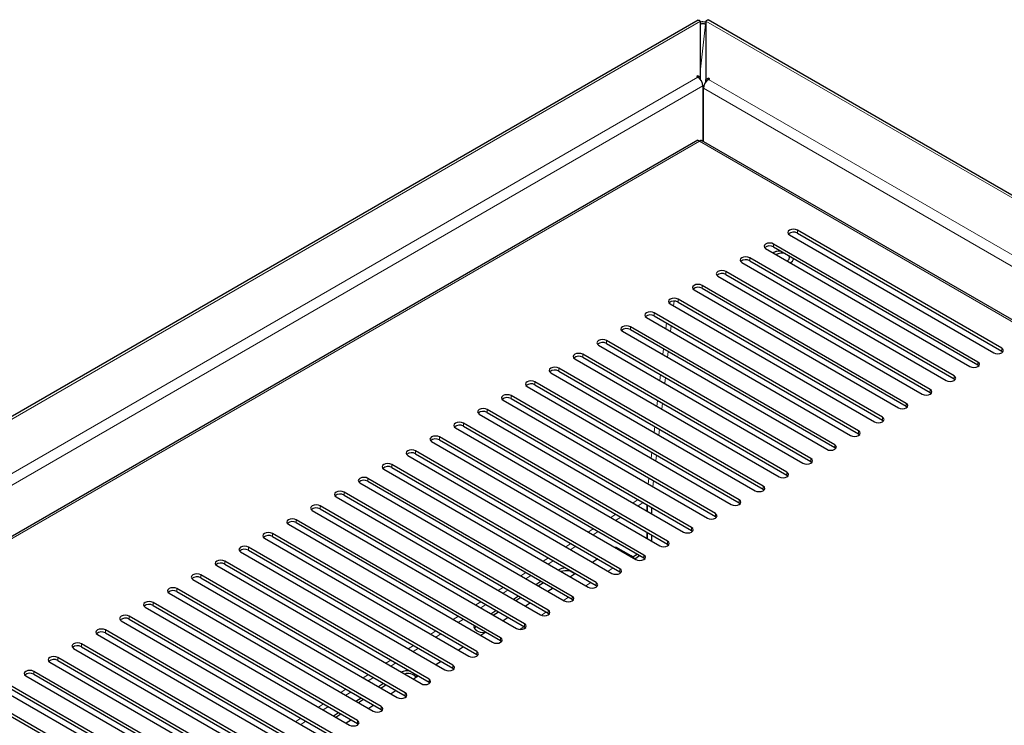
# Model space of a CAD drawing. Header units: millimetres. Extents: x 1 to 419, y 2 to 295.
# Tile 19 of 59: x 96 to 140, y 106 to 137. Entities that reach past the tile are written whole.
import ezdxf

# ---------------------------------------------------------------- set-up
doc = ezdxf.new("R2010")
doc.units = ezdxf.units.MM

msp = doc.modelspace()

# ---------------------------------------------------------------- linework, layer by layer
at = {"color": 7, "linetype": 'Continuous', "lineweight": 25}
for p, q in [((126.0355, 136.919), (78.5021, 109.4786)), ((126.1389, 134.3886), (126.1389, 136.8705)), ((126.3844, 136.8801), (126.3844, 134.286)), ((176.0959, 108.2905), (126.4847, 136.9305)), ((126.0258, 134.4539), (125.9692, 134.4213)), ((125.9692, 134.4213), (126.0258, 134.3886)), ((126.1389, 134.3886), (126.0258, 134.4539)), ((126.0258, 134.3886), (126.0258, 134.4539)), ((126.1389, 134.2883), (126.1389, 134.3886)), ((126.4975, 134.3513), (126.3844, 134.286)), ((126.5541, 134.3186), (126.4975, 134.3513)), ((126.4975, 134.286), (126.4975, 134.3513)), ((126.252, 133.9967), (126.252, 131.5402)), ((126.3844, 134.1857), (126.3844, 134.286)), ((126.4975, 134.286), (126.5541, 134.3186)), ((126.2713, 131.5291), (126.2713, 133.8941)), ((126.0287, 131.5896), (81.8468, 106.084)), ((169.1441, 106.7792), (126.186, 131.5784)), ((130.0998, 127.386), (139.1791, 122.1446)), ((139.5326, 122.3487), (130.4534, 127.5901)), ((130.4534, 127.4594), (139.5326, 122.2181)), ((138.472, 121.7364), (129.3927, 126.9778)), ((129.0391, 126.7737), (138.1184, 121.5323)), ((129.3649, 126.5856), (129.3786, 126.5938)), ((129.3927, 126.8471), (138.472, 121.6058)), ((127.9785, 126.1614), (137.0577, 120.92)), ((137.4113, 121.1241), (128.332, 126.3655)), ((128.332, 126.2348), (137.4113, 120.9935)), ((129.9881, 126.2259), (130.0024, 126.2337)), ((136.3506, 120.5118), (127.2714, 125.7532)), ((127.2714, 125.6225), (136.3506, 120.3812)), ((126.9178, 125.5491), (135.9971, 120.3077)), ((125.8572, 124.9367), (134.9364, 119.6954)), ((135.29, 119.8995), (126.2107, 125.1409)), ((126.2107, 125.0102), (135.29, 119.7689)), ((124.7965, 124.3244), (133.8758, 119.0831)), ((134.2293, 119.2872), (125.1501, 124.5285)), ((125.1501, 124.3979), (134.2293, 119.1566)), ((133.1687, 118.6749), (124.0894, 123.9162)), ((123.7358, 123.7121), (132.8151, 118.4708)), ((124.0894, 123.7856), (133.1687, 118.5443)), ((122.6752, 123.0998), (131.7544, 117.8585)), ((132.108, 118.0626), (123.0287, 123.3039)), ((123.0287, 123.1733), (132.108, 117.9319)), ((131.0473, 117.4503), (121.9681, 122.6916)), ((121.9681, 122.561), (131.0473, 117.3196)), ((121.6145, 122.4875), (130.6938, 117.2462)), ((139.5326, 122.2181), (139.5788, 122.1814)), ((120.5539, 121.8752), (129.6331, 116.6339)), ((129.9867, 116.838), (120.9074, 122.0793)), ((120.9074, 121.9487), (129.9867, 116.7073)), ((119.4932, 121.2629), (128.5725, 116.0216)), ((128.926, 116.2257), (119.8468, 121.467)), ((119.8468, 121.3364), (128.926, 116.095)), ((138.472, 121.6058), (138.5181, 121.5691)), ((127.8654, 115.6134), (118.7861, 120.8547)), ((137.4113, 120.9935), (137.4574, 120.9567)), ((118.4325, 120.6506), (127.5118, 115.4093)), ((118.7861, 120.7241), (127.8654, 115.4827)), ((136.3506, 120.3812), (136.3968, 120.3444)), ((117.3719, 120.0383), (126.4511, 114.797)), ((126.8047, 115.0011), (117.7254, 120.2424)), ((117.7254, 120.1118), (126.8047, 114.8704)), ((125.744, 114.3888), (116.6648, 119.6301)), ((116.6648, 119.4994), (125.744, 114.2581)), ((135.29, 119.7689), (135.3361, 119.7321)), ((116.3112, 119.426), (125.3905, 114.1847)), ((134.2293, 119.1566), (134.2755, 119.1198)), ((115.2506, 118.8137), (124.3298, 113.5723)), ((124.6834, 113.7765), (115.6041, 119.0178)), ((115.6041, 118.8871), (124.6834, 113.6458)), ((114.1899, 118.2014), (123.2692, 112.96)), ((123.6227, 113.1641), (114.5435, 118.4055)), ((114.5435, 118.2748), (123.6227, 113.0335)), ((133.1687, 118.5443), (133.2148, 118.5075)), ((122.5621, 112.5518), (113.4828, 117.7932)), ((132.108, 117.9319), (132.1541, 117.8952)), ((113.1292, 117.5891), (122.2085, 112.3477)), ((113.4828, 117.6625), (122.5621, 112.4212)), ((131.0473, 117.3196), (131.0935, 117.2829)), ((112.0686, 116.9768), (121.1478, 111.7354)), ((121.5014, 111.9395), (112.4221, 117.1809)), ((112.4221, 117.0502), (121.5014, 111.8089)), ((120.4407, 111.3272), (111.3615, 116.5686)), ((111.3615, 116.4379), (120.4407, 111.1966)), ((129.9867, 116.7073), (130.0328, 116.6706)), ((111.0079, 116.3645), (120.0872, 111.1231)), ((128.926, 116.095), (128.9722, 116.0583)), ((109.9473, 115.7522), (119.0265, 110.5108)), ((119.3801, 110.7149), (110.3008, 115.9563)), ((110.3008, 115.8256), (119.3801, 110.5843)), ((108.8866, 115.1399), (117.9659, 109.8985)), ((118.3194, 110.1026), (109.2402, 115.344)), ((109.2402, 115.2133), (118.3194, 109.972)), ((123.7741, 115.1178), (123.7737, 115.3956)), ((123.7808, 115.1139), (123.7804, 115.3917)), ((123.9829, 114.9972), (123.9825, 115.275)), ((127.8654, 115.4827), (127.9115, 115.446)), ((117.2587, 109.4903), (108.1795, 114.7316)), ((126.8047, 114.8704), (126.8508, 114.8337)), ((107.8259, 114.5275), (116.9052, 109.2862)), ((108.1795, 114.601), (117.2587, 109.3597)), ((125.744, 114.2581), (125.7902, 114.2214)), ((106.7653, 113.9152), (115.8445, 108.6739)), ((116.1981, 108.878), (107.1188, 114.1193)), ((107.1188, 113.9887), (116.1981, 108.7474)), ((123.776, 113.8921), (123.7755, 114.1699)), ((123.7827, 113.8882), (123.7823, 114.166)), ((123.9848, 113.7715), (123.9844, 114.0493)), ((115.1374, 108.2657), (106.0582, 113.507)), ((106.0582, 113.3764), (115.1374, 108.135)), ((122.3858, 113.5112), (122.3523, 113.4893)), ((123.0635, 113.1285), (122.3858, 113.5112)), ((124.6834, 113.6458), (124.7295, 113.6091)), ((105.7046, 113.3029), (114.7839, 108.0616)), ((121.5821, 112.9869), (121.3563, 112.8397)), ((123.1392, 113.0765), (123.3298, 113.2026)), ((123.22, 112.999), (123.4355, 113.1415)), ((123.6227, 113.0335), (123.6689, 112.9968)), ((104.644, 112.6906), (113.7232, 107.4493)), ((114.0768, 107.6534), (104.9975, 112.8947)), ((104.9975, 112.7641), (114.0768, 107.5227)), ((103.5833, 112.0783), (112.6626, 106.837)), ((113.0161, 107.0411), (103.9369, 112.2824)), ((103.9369, 112.1518), (113.0161, 106.9104)), ((120.5861, 112.3373), (120.3603, 112.1901)), ((122.5621, 112.4212), (122.6082, 112.3845)), ((111.9554, 106.4288), (102.8762, 111.6701)), ((118.8258, 111.8513), (119.0523, 111.9981)), ((118.9326, 111.7896), (119.1591, 111.9364)), ((119.5901, 111.6877), (119.3643, 111.5404)), ((121.5014, 111.8089), (121.5475, 111.7722)), ((102.5226, 111.466), (111.6019, 106.2247)), ((102.8762, 111.5395), (111.9554, 106.2981)), ((117.8263, 111.2037), (118.0528, 111.3505)), ((117.9331, 111.142), (118.1596, 111.2888)), ((120.4407, 111.1966), (120.4869, 111.1599)), ((101.462, 110.8537), (110.5412, 105.6124)), ((110.8948, 105.8165), (101.8155, 111.0578)), ((101.8155, 110.9272), (110.8948, 105.6858)), ((118.5941, 111.038), (118.3683, 110.8908)), ((109.8341, 105.2042), (100.7549, 110.4455)), ((100.7549, 110.3149), (109.8341, 105.0735)), ((116.8267, 110.5561), (117.0533, 110.7029)), ((116.9336, 110.4944), (117.1601, 110.6412)), ((117.5981, 110.3884), (117.3723, 110.2411)), ((119.3801, 110.5843), (119.4262, 110.5475)), ((100.4013, 110.2414), (109.4806, 105.0001)), ((118.3194, 109.972), (118.3656, 109.9352)), ((99.3407, 109.6291), (108.4199, 104.3878)), ((108.7735, 104.5919), (99.6942, 109.8332)), ((99.6942, 109.7026), (108.7735, 104.4612)), ((116.6021, 109.7387), (116.3763, 109.5915)), ((98.28, 109.0168), (107.3593, 103.7755)), ((107.7128, 103.9796), (98.6336, 109.2209)), ((98.6336, 109.0902), (107.7128, 103.8489)), ((115.6061, 109.0891), (115.3804, 108.9419)), ((117.2587, 109.3597), (117.3049, 109.3229)), ((106.6521, 103.3672), (97.5729, 108.6086)), ((116.1981, 108.7474), (116.2442, 108.7106)), ((97.2193, 108.4045), (106.2986, 103.1631)), ((97.5729, 108.4779), (106.6521, 103.2366)), ((114.6101, 108.4395), (114.3844, 108.2922)), ((115.1374, 108.135), (115.1836, 108.0983)), ((96.1587, 107.7922), (105.2379, 102.5508)), ((105.5915, 102.7549), (96.5122, 107.9963)), ((96.5122, 107.8656), (105.5915, 102.6243)), ((113.6141, 107.7898), (113.3884, 107.6426)), ((104.5308, 102.1426), (95.4516, 107.384)), ((95.4516, 107.2533), (104.5308, 102.012)), ((111.8292, 107.3181), (112.0557, 107.4649)), ((111.936, 107.2564), (112.1625, 107.4032)), ((114.0768, 107.5227), (114.1229, 107.486)), ((95.098, 107.1799), (104.1773, 101.9385)), ((110.8296, 106.6705), (111.0562, 106.8173)), ((112.6181, 107.1402), (112.3924, 106.993)), ((113.0161, 106.9104), (113.0623, 106.8737)), ((103.4702, 101.5303), (94.3909, 106.7717)), ((94.3909, 106.641), (103.4702, 101.3997)), ((110.9365, 106.6088), (111.163, 106.7556)), ((111.6221, 106.4906), (111.3964, 106.3433)), ((109.8301, 106.0229), (110.0567, 106.1697)), ((109.937, 105.9612), (110.1635, 106.108)), ((111.9554, 106.2981), (112.0016, 106.2614)), ((110.6261, 105.8409), (110.4004, 105.6937)), ((110.8948, 105.6858), (110.9409, 105.6491))]:
    msp.add_line(p, q, dxfattribs=at)
at = {"color": 8, "linetype": 'Continuous', "lineweight": 18}
for p, q in [((78.5958, 109.4245), (126.1389, 136.8705)), ((126.1389, 134.7409), (126.3663, 136.7405)), ((126.3844, 136.73), (126.3663, 136.7405)), ((126.3844, 136.8801), (175.8761, 108.3092)), ((80.6888, 108.2162), (126.0258, 134.3886)), ((126.252, 133.9967), (81.1414, 107.9549)), ((126.4975, 134.286), (171.3825, 108.3745)), ((126.2713, 133.8941), (171.1562, 107.9826)), ((126.0976, 131.5415), (81.8468, 105.9961)), ((169.068, 106.7352), (126.0976, 131.5415)), ((130.4534, 127.4594), (130.4534, 127.5901)), ((129.3927, 126.8471), (129.3927, 126.9778)), ((128.332, 126.2348), (128.332, 126.3655)), ((127.2714, 125.6225), (127.2714, 125.7532)), ((126.2107, 125.0102), (126.2107, 125.1409)), ((124.9447, 124.2389), (124.9675, 124.4401)), ((125.1501, 124.3979), (125.1501, 124.5285)), ((124.0894, 123.7856), (124.0894, 123.9162)), ((124.6303, 123.4733), (124.6007, 123.2129)), ((123.0287, 123.1733), (123.0287, 123.3039)), ((124.814, 123.0897), (124.8436, 123.3502)), ((121.9681, 122.561), (121.9681, 122.6916)), ((124.4996, 122.3242), (124.47, 122.0637)), ((124.6833, 121.9406), (124.7129, 122.201)), ((139.5326, 122.2181), (139.5326, 122.3487)), ((120.9074, 121.9487), (120.9074, 122.0793)), ((138.472, 121.6058), (138.472, 121.7364)), ((119.8468, 121.3364), (119.8468, 121.467)), ((118.7861, 120.7241), (118.7861, 120.8547)), ((124.3689, 121.175), (124.3393, 120.9145)), ((124.5526, 120.7914), (124.5822, 121.0519)), ((137.4113, 120.9935), (137.4113, 121.1241)), ((136.3506, 120.3812), (136.3506, 120.5118)), ((117.7254, 120.1118), (117.7254, 120.2424)), ((124.2383, 120.0258), (124.2086, 119.7654)), ((116.6648, 119.4994), (116.6648, 119.6301)), ((124.4219, 119.6422), (124.4516, 119.9027)), ((135.29, 119.7689), (135.29, 119.8995)), ((134.2293, 119.1566), (134.2293, 119.2872)), ((115.6041, 118.8871), (115.6041, 119.0178)), ((124.1076, 118.8767), (124.078, 118.6162)), ((124.2913, 118.4931), (124.3209, 118.7535)), ((133.1687, 118.5443), (133.1687, 118.6749)), ((114.5435, 118.2748), (114.5435, 118.4055)), ((113.4828, 117.6625), (113.4828, 117.7932)), ((123.9769, 117.7275), (123.9473, 117.467)), ((132.108, 117.9319), (132.108, 118.0626)), ((124.1606, 117.3439), (124.1902, 117.6043)), ((131.0473, 117.3196), (131.0473, 117.4503)), ((112.4221, 117.0502), (112.4221, 117.1809)), ((111.3615, 116.4379), (111.3615, 116.5686)), ((123.8462, 116.5783), (123.8166, 116.3178)), ((124.0299, 116.1947), (124.0595, 116.4552)), ((129.9867, 116.7073), (129.9867, 116.838)), ((128.926, 116.095), (128.926, 116.2257)), ((110.3008, 115.8256), (110.3008, 115.9563)), ((123.3786, 115.6237), (123.152, 115.4769)), ((127.8654, 115.4827), (127.8654, 115.6134)), ((109.2402, 115.2133), (109.2402, 115.344)), ((123.372, 115.3499), (123.5985, 115.4967)), ((108.1795, 114.601), (108.1795, 114.7316)), ((122.379, 114.9761), (122.1525, 114.8293)), ((122.3725, 114.7023), (122.599, 114.8491)), ((126.8047, 114.8704), (126.8047, 115.0011)), ((121.3795, 114.3285), (121.153, 114.1817)), ((125.744, 114.2581), (125.744, 114.3888)), ((107.1188, 113.9887), (107.1188, 114.1193)), ((121.3729, 114.0547), (121.5995, 114.2015)), ((106.0582, 113.3764), (106.0582, 113.507)), ((120.38, 113.6809), (120.1535, 113.5341)), ((120.3734, 113.4071), (120.6, 113.5539)), ((124.6834, 113.6458), (124.6834, 113.7765)), ((119.3805, 113.0333), (119.1539, 112.8865)), ((119.3739, 112.7595), (119.6005, 112.9063)), ((123.0234, 113.1019), (123.0635, 113.1285)), ((123.6227, 113.0335), (123.6227, 113.1641)), ((104.9975, 112.7641), (104.9975, 112.8947)), ((122.0346, 112.4481), (122.2587, 112.5963)), ((122.5621, 112.4212), (122.5621, 112.5518)), ((103.9369, 112.1518), (103.9369, 112.2824)), ((118.381, 112.3857), (118.1544, 112.2389)), ((118.3744, 112.1119), (118.6009, 112.2587)), ((102.8762, 111.5395), (102.8762, 111.6701)), ((117.3814, 111.7381), (117.1549, 111.5913)), ((117.3749, 111.4643), (117.6014, 111.6111)), ((121.0459, 111.7943), (121.27, 111.9425)), ((121.5014, 111.8089), (121.5014, 111.9395)), ((120.0572, 111.1405), (120.2813, 111.2886)), ((120.4407, 111.1966), (120.4407, 111.3272)), ((101.8155, 110.9272), (101.8155, 111.0578)), ((116.3819, 111.0904), (116.1554, 110.9437)), ((116.3754, 110.8167), (116.6019, 110.9635)), ((100.7549, 110.3149), (100.7549, 110.4455)), ((115.3824, 110.4428), (115.1559, 110.2961)), ((115.3758, 110.1691), (115.6024, 110.3159)), ((119.073, 110.4897), (119.2925, 110.6348)), ((119.3801, 110.5843), (119.3801, 110.7149)), ((118.1163, 109.857), (118.3038, 109.981)), ((118.3194, 109.972), (118.3194, 110.1026)), ((99.6942, 109.7026), (99.6942, 109.8332)), ((114.3829, 109.7952), (114.1564, 109.6485)), ((114.3763, 109.5215), (114.6029, 109.6683)), ((117.2587, 109.3597), (117.2587, 109.4903)), ((98.6336, 109.0902), (98.6336, 109.2209)), ((113.3834, 109.1476), (113.1568, 109.0009)), ((113.3768, 108.8739), (113.6034, 109.0207)), ((117.2344, 109.2739), (117.2989, 109.3165)), ((97.5729, 108.4779), (97.5729, 108.6086)), ((116.1981, 108.7474), (116.1981, 108.878)), ((112.3839, 108.5), (112.1573, 108.3533)), ((112.3773, 108.2263), (112.6038, 108.3731)), ((115.1374, 108.135), (115.1374, 108.2657)), ((96.5122, 107.8656), (96.5122, 107.9963)), ((111.3843, 107.8524), (111.1578, 107.7057)), ((111.3778, 107.5787), (111.6043, 107.7254)), ((114.0768, 107.5227), (114.0768, 107.6534)), ((110.3848, 107.2048), (110.1583, 107.0581)), ((110.3783, 106.9311), (110.6048, 107.0778)), ((113.0161, 106.9104), (113.0161, 107.0411)), ((109.3853, 106.5572), (109.1588, 106.4104)), ((109.3787, 106.2835), (109.6053, 106.4302)), ((111.9554, 106.2981), (111.9554, 106.4288)), ((108.3858, 105.9096), (108.1593, 105.7628)), ((108.3792, 105.6359), (108.6058, 105.7826)), ((110.8948, 105.6858), (110.8948, 105.8165))]:
    msp.add_line(p, q, dxfattribs=at)
at = {"color": 7, "linetype": 'Continuous', "lineweight": 25, "flags": 128}
for points in [[(130.4534, 127.5901), (130.3723, 127.6214), (130.2766, 127.6323), (130.1809, 127.6214), (130.0998, 127.5901), (130.0456, 127.5433), (130.0266, 127.488), (130.0456, 127.4328), (130.0998, 127.386)], [(129.3927, 126.9778), (129.3116, 127.0091), (129.2159, 127.02), (129.1203, 127.0091), (129.0391, 126.9778), (128.985, 126.9309), (128.9659, 126.8757), (128.985, 126.8205), (129.0391, 126.7737)], [(129.6795, 126.6816), (129.4976, 126.6457), (129.3649, 126.5856)], [(129.3786, 126.5938), (129.5423, 126.6585), (129.6795, 126.6816)], [(128.332, 126.3655), (128.2509, 126.3967), (128.1553, 126.4077), (128.0596, 126.3967), (127.9785, 126.3655), (127.9243, 126.3186), (127.9053, 126.2634), (127.9243, 126.2082), (127.9785, 126.1614)], [(130.0024, 126.2337), (130.0765, 126.2978), (130.1026, 126.3734), (130.0765, 126.449), (130.0721, 126.4549)], [(130.1281, 126.145), (130.2322, 126.2217), (130.2943, 126.3266)], [(127.2714, 125.7532), (127.1903, 125.7844), (127.0946, 125.7954), (126.9989, 125.7844), (126.9178, 125.7532), (126.8636, 125.7063), (126.8446, 125.6511), (126.8636, 125.5959), (126.9178, 125.5491)], [(126.2107, 125.1409), (126.1296, 125.1721), (126.0339, 125.1831), (125.9383, 125.1721), (125.8572, 125.1409), (125.803, 125.094), (125.7839, 125.0388), (125.803, 124.9836), (125.8572, 124.9367)], [(125.1501, 124.5285), (125.069, 124.5598), (124.9733, 124.5708), (124.8776, 124.5598), (124.7965, 124.5285), (124.7423, 124.4817), (124.7233, 124.4265), (124.7423, 124.3713), (124.7965, 124.3244)], [(124.0894, 123.9162), (124.0083, 123.9475), (123.9126, 123.9585), (123.817, 123.9475), (123.7358, 123.9162), (123.6817, 123.8694), (123.6626, 123.8142), (123.6817, 123.759), (123.7358, 123.7121)], [(123.0287, 123.3039), (122.9476, 123.3352), (122.852, 123.3462), (122.7563, 123.3352), (122.6752, 123.3039), (122.621, 123.2571), (122.602, 123.2019), (122.621, 123.1467), (122.6752, 123.0998)], [(121.9681, 122.6916), (121.887, 122.7229), (121.7913, 122.7339), (121.6956, 122.7229), (121.6145, 122.6916), (121.5603, 122.6448), (121.5413, 122.5896), (121.5603, 122.5343), (121.6145, 122.4875)], [(120.9074, 122.0793), (120.8263, 122.1106), (120.7306, 122.1216), (120.635, 122.1106), (120.5539, 122.0793), (120.4997, 122.0325), (120.4806, 121.9773), (120.4997, 121.922), (120.5539, 121.8752)], [(139.1791, 122.1446), (139.2602, 122.1133), (139.3558, 122.1024), (139.4515, 122.1133), (139.5326, 122.1446), (139.5868, 122.1915), (139.6058, 122.2467), (139.5868, 122.3019), (139.5326, 122.3487)], [(138.1184, 121.5323), (138.1995, 121.501), (138.2952, 121.4901), (138.3908, 121.501), (138.472, 121.5323), (138.5261, 121.5791), (138.5452, 121.6344), (138.5261, 121.6896), (138.472, 121.7364)], [(119.8468, 121.467), (119.7657, 121.4983), (119.67, 121.5093), (119.5743, 121.4983), (119.4932, 121.467), (119.439, 121.4202), (119.42, 121.365), (119.439, 121.3097), (119.4932, 121.2629)], [(118.7861, 120.8547), (118.705, 120.886), (118.6093, 120.897), (118.5137, 120.886), (118.4325, 120.8547), (118.3784, 120.8079), (118.3593, 120.7527), (118.3784, 120.6974), (118.4325, 120.6506)], [(137.0577, 120.92), (137.1388, 120.8887), (137.2345, 120.8778), (137.3302, 120.8887), (137.4113, 120.92), (137.4655, 120.9668), (137.4845, 121.0221), (137.4655, 121.0773), (137.4113, 121.1241)], [(135.9971, 120.3077), (136.0782, 120.2764), (136.1739, 120.2654), (136.2695, 120.2764), (136.3506, 120.3077), (136.4048, 120.3545), (136.4239, 120.4098), (136.4048, 120.465), (136.3506, 120.5118)], [(117.7254, 120.2424), (117.6443, 120.2737), (117.5487, 120.2847), (117.453, 120.2737), (117.3719, 120.2424), (117.3177, 120.1956), (117.2987, 120.1404), (117.3177, 120.0851), (117.3719, 120.0383)], [(116.6648, 119.6301), (116.5837, 119.6614), (116.488, 119.6724), (116.3923, 119.6614), (116.3112, 119.6301), (116.257, 119.5833), (116.238, 119.528), (116.257, 119.4728), (116.3112, 119.426)], [(134.9364, 119.6954), (135.0175, 119.6641), (135.1132, 119.6531), (135.2089, 119.6641), (135.29, 119.6954), (135.3442, 119.7422), (135.3632, 119.7975), (135.3442, 119.8527), (135.29, 119.8995)], [(115.6041, 119.0178), (115.523, 119.0491), (115.4273, 119.0601), (115.3317, 119.0491), (115.2506, 119.0178), (115.1964, 118.971), (115.1773, 118.9157), (115.1964, 118.8605), (115.2506, 118.8137)], [(133.8758, 119.0831), (133.9569, 119.0518), (134.0525, 119.0408), (134.1482, 119.0518), (134.2293, 119.0831), (134.2835, 119.1299), (134.3025, 119.1852), (134.2835, 119.2404), (134.2293, 119.2872)], [(132.8151, 118.4708), (132.8962, 118.4395), (132.9919, 118.4285), (133.0875, 118.4395), (133.1687, 118.4708), (133.2228, 118.5176), (133.2419, 118.5728), (133.2228, 118.6281), (133.1687, 118.6749)], [(114.5435, 118.4055), (114.4624, 118.4368), (114.3667, 118.4478), (114.271, 118.4368), (114.1899, 118.4055), (114.1357, 118.3587), (114.1167, 118.3034), (114.1357, 118.2482), (114.1899, 118.2014)], [(113.4828, 117.7932), (113.4017, 117.8245), (113.306, 117.8354), (113.2104, 117.8245), (113.1292, 117.7932), (113.0751, 117.7464), (113.056, 117.6911), (113.0751, 117.6359), (113.1292, 117.5891)], [(131.7544, 117.8585), (131.8355, 117.8272), (131.9312, 117.8162), (132.0269, 117.8272), (132.108, 117.8585), (132.1622, 117.9053), (132.1812, 117.9605), (132.1622, 118.0158), (132.108, 118.0626)], [(130.6938, 117.2462), (130.7749, 117.2149), (130.8706, 117.2039), (130.9662, 117.2149), (131.0473, 117.2462), (131.1015, 117.293), (131.1206, 117.3482), (131.1015, 117.4035), (131.0473, 117.4503)], [(112.4221, 117.1809), (112.341, 117.2122), (112.2454, 117.2231), (112.1497, 117.2122), (112.0686, 117.1809), (112.0144, 117.1341), (111.9954, 117.0788), (112.0144, 117.0236), (112.0686, 116.9768)], [(111.3615, 116.5686), (111.2804, 116.5999), (111.1847, 116.6108), (111.089, 116.5999), (111.0079, 116.5686), (110.9537, 116.5217), (110.9347, 116.4665), (110.9537, 116.4113), (111.0079, 116.3645)], [(129.6331, 116.6339), (129.7142, 116.6026), (129.8099, 116.5916), (129.9056, 116.6026), (129.9867, 116.6339), (130.0409, 116.6807), (130.0599, 116.7359), (130.0409, 116.7912), (129.9867, 116.838)], [(110.3008, 115.9563), (110.2197, 115.9875), (110.124, 115.9985), (110.0284, 115.9875), (109.9473, 115.9563), (109.8931, 115.9094), (109.874, 115.8542), (109.8931, 115.799), (109.9473, 115.7522)], [(128.5725, 116.0216), (128.6536, 115.9903), (128.7492, 115.9793), (128.8449, 115.9903), (128.926, 116.0216), (128.9802, 116.0684), (128.9992, 116.1236), (128.9802, 116.1789), (128.926, 116.2257)], [(127.5118, 115.4093), (127.5929, 115.378), (127.6886, 115.367), (127.7842, 115.378), (127.8654, 115.4093), (127.9195, 115.4561), (127.9386, 115.5113), (127.9195, 115.5665), (127.8654, 115.6134)], [(109.2402, 115.344), (109.1591, 115.3752), (109.0634, 115.3862), (108.9677, 115.3752), (108.8866, 115.344), (108.8324, 115.2971), (108.8134, 115.2419), (108.8324, 115.1867), (108.8866, 115.1399)], [(108.1795, 114.7316), (108.0984, 114.7629), (108.0027, 114.7739), (107.9071, 114.7629), (107.8259, 114.7316), (107.7718, 114.6848), (107.7527, 114.6296), (107.7718, 114.5744), (107.8259, 114.5275)], [(126.4511, 114.797), (126.5322, 114.7657), (126.6279, 114.7547), (126.7236, 114.7657), (126.8047, 114.797), (126.8589, 114.8438), (126.8779, 114.899), (126.8589, 114.9542), (126.8047, 115.0011)], [(125.3905, 114.1847), (125.4716, 114.1534), (125.5673, 114.1424), (125.6629, 114.1534), (125.744, 114.1847), (125.7982, 114.2315), (125.8173, 114.2867), (125.7982, 114.3419), (125.744, 114.3888)], [(107.1188, 114.1193), (107.0377, 114.1506), (106.9421, 114.1616), (106.8464, 114.1506), (106.7653, 114.1193), (106.7111, 114.0725), (106.6921, 114.0173), (106.7111, 113.9621), (106.7653, 113.9152)], [(106.0582, 113.507), (105.9771, 113.5383), (105.8814, 113.5493), (105.7857, 113.5383), (105.7046, 113.507), (105.6504, 113.4602), (105.6314, 113.405), (105.6504, 113.3498), (105.7046, 113.3029)], [(124.3298, 113.5723), (124.4109, 113.5411), (124.5066, 113.5301), (124.6023, 113.5411), (124.6834, 113.5723), (124.7376, 113.6192), (124.7566, 113.6744), (124.7376, 113.7296), (124.6834, 113.7765)], [(104.9975, 112.8947), (104.9164, 112.926), (104.8207, 112.937), (104.7251, 112.926), (104.644, 112.8947), (104.5898, 112.8479), (104.5707, 112.7927), (104.5898, 112.7374), (104.644, 112.6906)], [(123.2692, 112.96), (123.3503, 112.9288), (123.4459, 112.9178), (123.5416, 112.9288), (123.6227, 112.96), (123.6769, 113.0069), (123.6959, 113.0621), (123.6769, 113.1173), (123.6227, 113.1641)], [(122.2085, 112.3477), (122.2896, 112.3165), (122.3853, 112.3055), (122.4809, 112.3165), (122.5621, 112.3477), (122.6162, 112.3946), (122.6353, 112.4498), (122.6162, 112.505), (122.5621, 112.5518)], [(103.9369, 112.2824), (103.8558, 112.3137), (103.7601, 112.3247), (103.6644, 112.3137), (103.5833, 112.2824), (103.5291, 112.2356), (103.5101, 112.1804), (103.5291, 112.1251), (103.5833, 112.0783)], [(102.8762, 111.6701), (102.7951, 111.7014), (102.6994, 111.7124), (102.6038, 111.7014), (102.5226, 111.6701), (102.4685, 111.6233), (102.4494, 111.5681), (102.4685, 111.5128), (102.5226, 111.466)], [(121.1478, 111.7354), (121.2289, 111.7041), (121.3246, 111.6932), (121.4203, 111.7041), (121.5014, 111.7354), (121.5556, 111.7823), (121.5746, 111.8375), (121.5556, 111.8927), (121.5014, 111.9395)], [(120.0872, 111.1231), (120.1683, 111.0918), (120.264, 111.0809), (120.3596, 111.0918), (120.4407, 111.1231), (120.4949, 111.1699), (120.514, 111.2252), (120.4949, 111.2804), (120.4407, 111.3272)], [(101.8155, 111.0578), (101.7344, 111.0891), (101.6388, 111.1001), (101.5431, 111.0891), (101.462, 111.0578), (101.4078, 111.011), (101.3888, 110.9558), (101.4078, 110.9005), (101.462, 110.8537)], [(100.7549, 110.4455), (100.6738, 110.4768), (100.5781, 110.4878), (100.4824, 110.4768), (100.4013, 110.4455), (100.3471, 110.3987), (100.3281, 110.3435), (100.3471, 110.2882), (100.4013, 110.2414)], [(119.0265, 110.5108), (119.1076, 110.4795), (119.2033, 110.4685), (119.299, 110.4795), (119.3801, 110.5108), (119.4343, 110.5576), (119.4533, 110.6129), (119.4343, 110.6681), (119.3801, 110.7149)], [(99.6942, 109.8332), (99.6131, 109.8645), (99.5174, 109.8755), (99.4218, 109.8645), (99.3407, 109.8332), (99.2865, 109.7864), (99.2674, 109.7311), (99.2865, 109.6759), (99.3407, 109.6291)], [(116.5514, 109.7057), (116.5406, 109.7052), (116.3686, 109.7202), (116.2226, 109.7748), (116.125, 109.8608), (116.0906, 109.965), (116.1021, 110.0274)], [(116.1064, 109.8935), (116.1316, 109.9452), (116.168, 109.9893)], [(117.9659, 109.8985), (118.047, 109.8672), (118.1426, 109.8562), (118.2383, 109.8672), (118.3194, 109.8985), (118.3736, 109.9453), (118.3926, 110.0006), (118.3736, 110.0558), (118.3194, 110.1026)], [(116.9052, 109.2862), (116.9863, 109.2549), (117.082, 109.2439), (117.1776, 109.2549), (117.2587, 109.2862), (117.3129, 109.333), (117.332, 109.3883), (117.3129, 109.4435), (117.2587, 109.4903)], [(98.6336, 109.2209), (98.5525, 109.2522), (98.4568, 109.2632), (98.3611, 109.2522), (98.28, 109.2209), (98.2258, 109.1741), (98.2068, 109.1188), (98.2258, 109.0636), (98.28, 109.0168)], [(97.5729, 108.6086), (97.4918, 108.6399), (97.3961, 108.6509), (97.3004, 108.6399), (97.2193, 108.6086), (97.1652, 108.5618), (97.1461, 108.5065), (97.1652, 108.4513), (97.2193, 108.4045)], [(115.8445, 108.6739), (115.9256, 108.6426), (116.0213, 108.6316), (116.117, 108.6426), (116.1981, 108.6739), (116.2523, 108.7207), (116.2713, 108.776), (116.2523, 108.8312), (116.1981, 108.878)], [(114.7839, 108.0616), (114.865, 108.0303), (114.9607, 108.0193), (115.0563, 108.0303), (115.1374, 108.0616), (115.1916, 108.1084), (115.2107, 108.1636), (115.1916, 108.2189), (115.1374, 108.2657)], [(96.5122, 107.9963), (96.4311, 108.0276), (96.3355, 108.0386), (96.2398, 108.0276), (96.1587, 107.9963), (96.1045, 107.9495), (96.0855, 107.8942), (96.1045, 107.839), (96.1587, 107.7922)], [(113.4996, 107.8559), (113.5314, 107.7555), (113.5302, 107.7351)], [(113.7232, 107.4493), (113.8043, 107.418), (113.9, 107.407), (113.9957, 107.418), (114.0768, 107.4493), (114.131, 107.4961), (114.15, 107.5513), (114.131, 107.6066), (114.0768, 107.6534)], [(112.6626, 106.837), (112.7437, 106.8057), (112.8393, 106.7947), (112.935, 106.8057), (113.0161, 106.837), (113.0703, 106.8838), (113.0893, 106.939), (113.0703, 106.9943), (113.0161, 107.0411)], [(111.6019, 106.2247), (111.683, 106.1934), (111.7787, 106.1824), (111.8743, 106.1934), (111.9554, 106.2247), (112.0096, 106.2715), (112.0287, 106.3267), (112.0096, 106.382), (111.9554, 106.4288)], [(110.5412, 105.6124), (110.6223, 105.5811), (110.718, 105.5701), (110.8137, 105.5811), (110.8948, 105.6124), (110.949, 105.6592), (110.968, 105.7144), (110.949, 105.7696), (110.8948, 105.8165)]]:
    msp.add_lwpolyline(points, dxfattribs=at)
at = {"color": 7, "linetype": 'Continuous', "lineweight": 25}
for centre, radius, start, end in [((125.7608, 133.9743), 0.4918, 2.60548, 57.39452), ((126.7625, 133.8717), 0.4918, 122.60548, 177.39452), ((130.28, 127.1526), 0.3524, 60.53502, 129.96505), ((129.2194, 126.5403), 0.3524, 60.53502, 129.96505), ((129.7599, 126.066), 0.5075, 73.77259, 120.16135), ((128.1587, 125.928), 0.3524, 60.53502, 129.96505), ((130.0077, 126.4221), 0.3021, 293.48367, 341.5764), ((127.098, 125.3157), 0.3524, 60.53502, 129.96505), ((126.0374, 124.7034), 0.3524, 60.53502, 129.96505), ((124.9767, 124.0911), 0.3524, 60.53502, 129.96505), ((123.9161, 123.4788), 0.3524, 60.53502, 129.96505), ((122.8554, 122.8665), 0.3524, 60.53502, 129.96505), ((121.7947, 122.2542), 0.3524, 60.53502, 129.96505), ((120.7341, 121.6419), 0.3524, 60.53502, 129.96505), ((119.6734, 121.0295), 0.3524, 60.53502, 129.96505), ((118.6128, 120.4172), 0.3524, 60.53502, 129.96505), ((117.5521, 119.8049), 0.3524, 60.53502, 129.96505), ((116.4914, 119.1926), 0.3524, 60.53502, 129.96505), ((115.4308, 118.5803), 0.3524, 60.53502, 129.96505), ((114.3701, 117.968), 0.3524, 60.53502, 129.96505), ((113.3095, 117.3557), 0.3524, 60.53502, 129.96505), ((112.2488, 116.7434), 0.3524, 60.53502, 129.96505), ((111.1881, 116.1311), 0.3524, 60.53502, 129.96505), ((110.1275, 115.5188), 0.3524, 60.53502, 129.96505), ((109.0668, 114.9065), 0.3524, 60.53502, 129.96506), ((108.0062, 114.2942), 0.3524, 60.53502, 129.96505), ((106.9455, 113.6819), 0.3524, 60.53502, 129.96505), ((105.8848, 113.0696), 0.3524, 60.53502, 129.96505), ((122.7218, 112.5554), 0.6672, 39.28571, 59.19444), ((104.8242, 112.4573), 0.3524, 60.53502, 129.96505), ((120.1577, 111.9288), 0.6597, 90.58776, 120.6314), ((120.1635, 111.8888), 0.5793, 47.58668, 111.67346), ((103.7635, 111.845), 0.3524, 60.53502, 129.96505), ((102.7029, 111.2326), 0.3524, 60.53502, 129.96505), ((101.6422, 110.6203), 0.3524, 60.53502, 129.96506), ((100.5815, 110.008), 0.3524, 60.53502, 129.96505), ((99.5209, 109.3957), 0.3524, 60.53502, 129.96505), ((98.4602, 108.7834), 0.3524, 60.53502, 129.96506), ((97.3996, 108.1711), 0.3524, 60.53502, 129.96505), ((96.3389, 107.5588), 0.3524, 60.53502, 129.96506), ((113.1056, 107.3171), 0.699, 78.31363, 112.73875), ((113.1311, 107.4059), 0.4945, 39.81576, 107.58042)]:
    msp.add_arc(centre, radius, start, end, dxfattribs=at)
for points, knots in [([(126.037, 136.916), (126.0457, 136.9198), (126.0655, 136.9285), (126.1051, 136.9055), (126.131, 136.8787), (126.1389, 136.8705)], [0, 0, 0, 0, 0.35268047, 0.80311474, 1, 1, 1, 1]), ([(126.3844, 136.8213), (126.381, 136.8225), (126.3432, 136.8367), (126.2541, 136.8462), (126.1786, 136.8396), (126.1431, 136.8364)], [0, 0, 0, 0, 0.0496756, 0.5532844, 1, 1, 1, 1]), ([(126.3844, 136.7619), (126.3809, 136.7572), (126.3763, 136.7509), (126.3683, 136.7425), (126.3663, 136.7405)], [0, 0, 0, 0, 0.7533229, 1, 1, 1, 1]), ([(126.3844, 136.8801), (126.4019, 136.8971), (126.4368, 136.931), (126.4726, 136.9416), (126.4814, 136.9297), (126.4828, 136.9277)], [0, 0, 0, 0, 0.4535168, 0.9071256, 1, 1, 1, 1]), ([(126.0098, 131.5785), (126.0099, 131.5787), (126.0194, 131.5919), (126.0528, 131.5851), (126.0826, 131.5561), (126.0976, 131.5415)], [0, 0, 0, 0, 0.004865, 0.4981107, 1, 1, 1, 1]), ([(126.0976, 131.5415), (126.1091, 131.5536), (126.1343, 131.58), (126.1667, 131.5904), (126.1804, 131.5784), (126.184, 131.5752)], [0, 0, 0, 0, 0.3849846, 0.8375745, 1, 1, 1, 1])]:
    msp.add_open_spline(points, degree=3, knots=knots, dxfattribs=at)
msp.add_open_spline([(126.3663, 136.7405), (126.3496, 136.7467), (126.3162, 136.7592), (126.2523, 136.7652), (126.1886, 136.76), (126.1555, 136.7466), (126.1389, 136.7398)], degree=3, dxfattribs=at)

doc.saveas('drawing.dxf')
